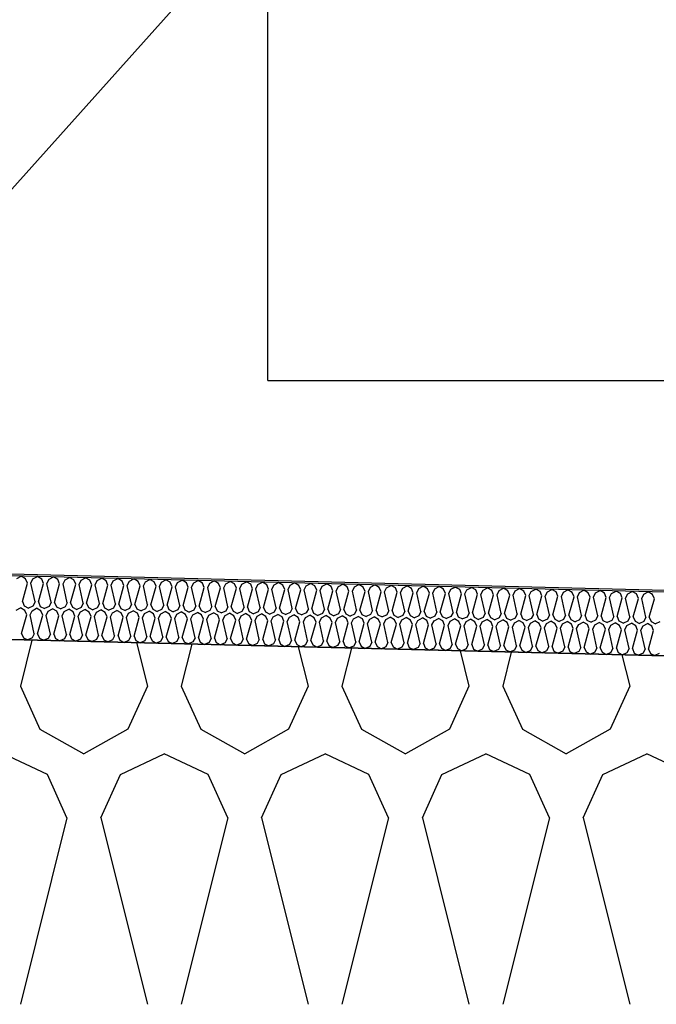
# Model space of a CAD drawing. Header units: millimetres. Extents: x -20520 to 12860, y -2780 to 10870.
# Tile 96 of 147: x -6163 to -5862, y 6656 to 7120. Entities that reach past the tile are written whole.
import ezdxf

# ---------------------------------------------------------------- set-up
doc = ezdxf.new("R2010")
doc.units = ezdxf.units.MM
doc.header["$LTSCALE"] = 0.5
doc.header["$MEASUREMENT"] = 0
doc.linetypes.add('PLINE', pattern=[0])
for name, color, linetype in [('26-- Yttertak (Skravur)(Nye konstruksjoner)', 7, 'Continuous'), ('262- Taktekking (Skravur)(Nye konstruksjoner)', 7, 'Continuous'), ('858- Detaljer', 7, 'Continuous'), ('858- Detaljer(Nye konstruksjoner)', 7, 'Continuous')]:
    doc.layers.add(name, color=color, linetype=linetype)
doc.linetypes.add('Membran', pattern='A,0,[2,A-2607.160 Prinsippsnitt fløy F1.Shx,S=0.253968,R=0,X=0,Y=0],-32,0', length=32)
doc.dimstyles.new('GENERATED_STYLE__2', dxfattribs={"dimtxt": 0.18, "dimasz": 182.4, "dimexe": 0.18, "dimexo": 0.0625, "dimgap": 0, "dimtad": 0, "dimtih": 1, "dimtoh": 1, "dimdec": 4, "dimzin": 0, "dimdsep": 46, "dimcen": 0.09, "dimadec": 0, "dimazin": 0, "dimtfac": 1, "dimtdec": 4, "dimtmove": 0, "dimatfit": 3, "dimldrblk": 'ARROWHEAD_5', "dimfxl": 1, "dimtolj": 1, "dimtzin": 0, "dimarcsym": 0})

# ---------------------------------------------------------------- blocks, each defined once
blk = doc.blocks.new('*X13')
at = {"layer": '26-- Yttertak (Skravur)(Nye konstruksjoner)', "linetype": 'PLINE'}
for p, q in [((-6157.05, 6827.67), (-6162.5, 6805.88)), ((-6107.7, 6826.43), (-6102.56, 6805.88)), ((-6081.65, 6825.78), (-6086.62, 6805.88)), ((-6031.34, 6824.52), (-6026.68, 6805.88)), ((-6006.24, 6823.9), (-6010.74, 6805.88)), ((-5954.99, 6822.62), (-5950.8, 6805.88)), ((-5930.83, 6822.01), (-5934.86, 6805.88)), ((-5878.63, 6820.71), (-5874.92, 6805.88)), ((-6162.5, 6805.88), (-6153.25, 6785.56)), ((-6102.56, 6805.88), (-6111.81, 6785.56)), ((-6086.62, 6805.88), (-6077.37, 6785.56)), ((-6026.68, 6805.88), (-6035.93, 6785.56)), ((-6010.74, 6805.88), (-6001.49, 6785.56)), ((-5950.8, 6805.88), (-5960.05, 6785.56)), ((-5934.86, 6805.88), (-5925.61, 6785.56)), ((-5874.92, 6805.88), (-5884.17, 6785.56)), ((-6153.25, 6785.56), (-6132.53, 6774)), ((-6111.81, 6785.56), (-6132.53, 6774)), ((-6077.37, 6785.56), (-6056.65, 6774)), ((-6035.93, 6785.56), (-6056.65, 6774)), ((-6001.49, 6785.56), (-5980.77, 6774)), ((-5960.05, 6785.56), (-5980.77, 6774)), ((-5925.61, 6785.56), (-5904.89, 6774)), ((-5884.17, 6785.56), (-5904.89, 6774)), ((-6149.75, 6764.19), (-6170.47, 6774)), ((-6115.31, 6764.19), (-6094.59, 6774)), ((-6073.87, 6764.19), (-6094.59, 6774)), ((-6039.43, 6764.19), (-6018.71, 6774)), ((-5997.99, 6764.19), (-6018.71, 6774)), ((-5963.55, 6764.19), (-5942.83, 6774)), ((-5922.11, 6764.19), (-5942.83, 6774)), ((-5887.68, 6764.19), (-5866.95, 6774)), ((-5846.23, 6764.19), (-5866.95, 6774)), ((-6140.5, 6743.87), (-6149.75, 6764.19)), ((-6124.56, 6743.87), (-6115.31, 6764.19)), ((-6064.62, 6743.87), (-6073.87, 6764.19)), ((-6048.68, 6743.87), (-6039.43, 6764.19)), ((-5988.74, 6743.87), (-5997.99, 6764.19)), ((-5972.8, 6743.87), (-5963.55, 6764.19)), ((-5912.86, 6743.87), (-5922.11, 6764.19)), ((-5896.92, 6743.87), (-5887.68, 6764.19)), ((-6140.5, 6743.87), (-6162.5, 6655.88)), ((-6124.56, 6743.87), (-6102.56, 6655.88)), ((-6064.62, 6743.87), (-6086.62, 6655.88)), ((-6048.68, 6743.87), (-6026.68, 6655.88)), ((-5988.74, 6743.87), (-6010.74, 6655.88)), ((-5972.8, 6743.87), (-5950.8, 6655.88)), ((-5912.86, 6743.87), (-5934.86, 6655.88)), ((-5896.92, 6743.87), (-5874.92, 6655.88))]:
    blk.add_line(p, q, dxfattribs=at)
blk = doc.blocks.new('*X23')
at = {"layer": '262- Taktekking (Skravur)(Nye konstruksjoner)', "linetype": 'PLINE'}
for p, q in [((-6164.16, 6856.7), (-6162.06, 6857.8)), ((-6160.01, 6856.59), (-6162.06, 6857.8)), ((-6161.56, 6845.8), (-6159.14, 6854.54)), ((-6159.14, 6854.54), (-6160.01, 6856.59)), ((-6157.55, 6854.5), (-6156.57, 6856.51)), ((-6155.57, 6845.65), (-6157.55, 6854.5)), ((-6156.57, 6856.51), (-6154.47, 6857.61)), ((-6152.43, 6856.4), (-6154.47, 6857.61)), ((-6153.97, 6845.61), (-6151.55, 6854.35)), ((-6151.55, 6854.35), (-6152.43, 6856.4)), ((-6149.96, 6854.31), (-6148.98, 6856.32)), ((-6147.98, 6845.46), (-6149.96, 6854.31)), ((-6148.98, 6856.32), (-6146.88, 6857.42)), ((-6144.84, 6856.21), (-6146.88, 6857.42)), ((-6146.39, 6845.42), (-6143.97, 6854.16)), ((-6143.97, 6854.16), (-6144.84, 6856.21)), ((-6142.37, 6854.12), (-6141.4, 6856.13)), ((-6140.39, 6845.27), (-6142.37, 6854.12)), ((-6141.4, 6856.13), (-6139.3, 6857.23)), ((-6137.26, 6856.02), (-6139.3, 6857.23)), ((-6138.8, 6845.23), (-6136.38, 6853.97)), ((-6136.38, 6853.97), (-6137.26, 6856.02)), ((-6134.79, 6853.93), (-6133.81, 6855.94)), ((-6132.81, 6845.08), (-6134.79, 6853.93)), ((-6133.81, 6855.94), (-6131.71, 6857.04)), ((-6129.67, 6855.83), (-6131.71, 6857.04)), ((-6131.22, 6845.04), (-6128.8, 6853.78)), ((-6128.8, 6853.78), (-6129.67, 6855.83)), ((-6127.2, 6853.74), (-6126.23, 6855.75)), ((-6125.22, 6844.89), (-6127.2, 6853.74)), ((-6126.23, 6855.75), (-6124.13, 6856.85)), ((-6122.08, 6855.65), (-6124.13, 6856.85)), ((-6123.63, 6844.85), (-6121.21, 6853.59)), ((-6121.21, 6853.59), (-6122.08, 6855.65)), ((-6119.62, 6853.55), (-6118.64, 6855.56)), ((-6117.64, 6844.7), (-6119.62, 6853.55)), ((-6118.64, 6855.56), (-6116.54, 6856.66)), ((-6114.5, 6855.46), (-6116.54, 6856.66)), ((-6113.63, 6853.4), (-6114.5, 6855.46)), ((-6112.03, 6853.36), (-6111.06, 6855.37)), ((-6111.06, 6855.37), (-6108.96, 6856.47)), ((-6106.91, 6855.27), (-6108.96, 6856.47)), ((-6106.04, 6853.21), (-6106.91, 6855.27)), ((-6104.45, 6853.17), (-6103.47, 6855.18)), ((-6103.47, 6855.18), (-6101.37, 6856.28)), ((-6099.33, 6855.08), (-6101.37, 6856.28)), ((-6098.45, 6853.02), (-6099.33, 6855.08)), ((-6096.86, 6852.98), (-6095.89, 6854.99)), ((-6095.89, 6854.99), (-6093.79, 6856.09)), ((-6091.74, 6854.89), (-6093.79, 6856.09)), ((-6090.87, 6852.83), (-6091.74, 6854.89)), ((-6089.28, 6852.79), (-6088.3, 6854.8)), ((-6088.3, 6854.8), (-6086.2, 6855.9)), ((-6084.16, 6854.7), (-6086.2, 6855.9)), ((-6083.28, 6852.64), (-6084.16, 6854.7)), ((-6081.69, 6852.6), (-6080.71, 6854.61)), ((-6080.71, 6854.61), (-6078.61, 6855.72)), ((-6076.57, 6854.51), (-6078.61, 6855.72)), ((-6075.7, 6852.45), (-6076.57, 6854.51)), ((-6074.1, 6852.41), (-6073.13, 6854.42)), ((-6073.13, 6854.42), (-6071.03, 6855.53)), ((-6068.99, 6854.32), (-6071.03, 6855.53)), ((-6068.11, 6852.26), (-6068.99, 6854.32)), ((-6066.52, 6852.22), (-6065.54, 6854.23)), ((-6065.54, 6854.23), (-6063.44, 6855.34)), ((-6061.4, 6854.13), (-6063.44, 6855.34)), ((-6060.53, 6852.07), (-6061.4, 6854.13)), ((-6058.93, 6852.03), (-6057.96, 6854.04)), ((-6057.96, 6854.04), (-6055.86, 6855.15)), ((-6053.82, 6853.94), (-6055.86, 6855.15)), ((-6052.94, 6851.88), (-6053.82, 6853.94)), ((-6051.35, 6851.84), (-6050.37, 6853.85)), ((-6050.37, 6853.85), (-6048.27, 6854.96)), ((-6046.23, 6853.75), (-6048.27, 6854.96)), ((-6045.36, 6851.69), (-6046.23, 6853.75)), ((-6043.76, 6851.65), (-6042.79, 6853.66)), ((-6042.79, 6853.66), (-6040.69, 6854.77)), ((-6038.64, 6853.56), (-6040.69, 6854.77)), ((-6037.77, 6851.5), (-6038.64, 6853.56)), ((-6035.2, 6853.47), (-6033.1, 6854.58)), ((-6031.06, 6853.37), (-6033.1, 6854.58)), ((-6027.62, 6853.28), (-6025.52, 6854.39)), ((-6023.47, 6853.18), (-6025.52, 6854.39)), ((-6020.03, 6853.09), (-6017.93, 6854.2)), ((-6015.89, 6852.99), (-6017.93, 6854.2)), ((-6012.44, 6852.9), (-6010.34, 6854.01)), ((-6008.3, 6852.8), (-6010.34, 6854.01)), ((-6004.86, 6852.71), (-6002.76, 6853.82)), ((-6000.72, 6852.61), (-6002.76, 6853.82)), ((-5997.27, 6852.53), (-5995.17, 6853.63)), ((-5993.13, 6852.42), (-5995.17, 6853.63)), ((-6116.04, 6844.66), (-6113.63, 6853.4)), ((-6110.05, 6844.51), (-6112.03, 6853.36)), ((-6108.46, 6844.47), (-6106.04, 6853.21)), ((-6102.47, 6844.32), (-6104.45, 6853.17)), ((-6100.87, 6844.28), (-6098.45, 6853.02)), ((-6094.88, 6844.13), (-6096.86, 6852.98)), ((-6093.29, 6844.09), (-6090.87, 6852.83)), ((-6087.3, 6843.94), (-6089.28, 6852.79)), ((-6085.7, 6843.9), (-6083.28, 6852.64)), ((-6079.71, 6843.75), (-6081.69, 6852.6)), ((-6078.12, 6843.71), (-6075.7, 6852.45)), ((-6072.13, 6843.56), (-6074.1, 6852.41)), ((-6070.53, 6843.52), (-6068.11, 6852.26)), ((-6064.54, 6843.37), (-6066.52, 6852.22)), ((-6062.95, 6843.33), (-6060.53, 6852.07)), ((-6056.95, 6843.18), (-6058.93, 6852.03)), ((-6055.36, 6843.14), (-6052.94, 6851.88)), ((-6049.37, 6842.99), (-6051.35, 6851.84)), ((-6047.77, 6842.95), (-6045.36, 6851.69)), ((-6041.78, 6842.8), (-6043.76, 6851.65)), ((-6040.19, 6842.76), (-6037.77, 6851.5)), ((-6036.18, 6851.46), (-6035.2, 6853.47)), ((-6034.2, 6842.61), (-6036.18, 6851.46)), ((-6032.6, 6842.57), (-6030.18, 6851.32)), ((-6030.18, 6851.32), (-6031.06, 6853.37)), ((-6028.59, 6851.28), (-6027.62, 6853.28)), ((-6026.61, 6842.42), (-6028.59, 6851.28)), ((-6025.02, 6842.38), (-6022.6, 6851.13)), ((-6022.6, 6851.13), (-6023.47, 6853.18)), ((-6021.01, 6851.09), (-6020.03, 6853.09)), ((-6019.03, 6842.23), (-6021.01, 6851.09)), ((-6017.43, 6842.19), (-6015.01, 6850.94)), ((-6015.01, 6850.94), (-6015.89, 6852.99)), ((-6013.42, 6850.9), (-6012.44, 6852.9)), ((-6011.44, 6842.04), (-6013.42, 6850.9)), ((-6009.85, 6842), (-6007.43, 6850.75)), ((-6007.43, 6850.75), (-6008.3, 6852.8)), ((-6005.83, 6850.71), (-6004.86, 6852.71)), ((-6003.86, 6841.86), (-6005.83, 6850.71)), ((-6002.26, 6841.82), (-5999.84, 6850.56)), ((-5999.84, 6850.56), (-6000.72, 6852.61)), ((-5998.25, 6850.52), (-5997.27, 6852.53)), ((-5996.27, 6841.67), (-5998.25, 6850.52)), ((-5994.68, 6841.63), (-5992.26, 6850.37)), ((-5992.26, 6850.37), (-5993.13, 6852.42)), ((-5990.66, 6850.33), (-5989.69, 6852.34)), ((-5988.68, 6841.48), (-5990.66, 6850.33)), ((-5989.69, 6852.34), (-5987.59, 6853.44)), ((-5985.55, 6852.23), (-5987.59, 6853.44)), ((-5987.09, 6841.44), (-5984.67, 6850.18)), ((-5984.67, 6850.18), (-5985.55, 6852.23)), ((-5983.08, 6850.14), (-5982.1, 6852.15)), ((-5981.1, 6841.29), (-5983.08, 6850.14)), ((-5982.1, 6852.15), (-5980, 6853.25)), ((-5977.96, 6852.04), (-5980, 6853.25)), ((-5979.51, 6841.25), (-5977.09, 6849.99)), ((-5977.09, 6849.99), (-5977.96, 6852.04)), ((-5975.49, 6849.95), (-5974.52, 6851.96)), ((-5973.51, 6841.1), (-5975.49, 6849.95)), ((-5974.52, 6851.96), (-5972.42, 6853.06)), ((-5970.37, 6851.85), (-5972.42, 6853.06)), ((-5971.92, 6841.06), (-5969.5, 6849.8)), ((-5969.5, 6849.8), (-5970.37, 6851.85)), ((-5967.91, 6849.76), (-5966.93, 6851.77)), ((-5965.93, 6840.91), (-5967.91, 6849.76)), ((-5966.93, 6851.77), (-5964.83, 6852.87)), ((-5962.79, 6851.66), (-5964.83, 6852.87)), ((-5964.33, 6840.87), (-5961.92, 6849.61)), ((-5961.92, 6849.61), (-5962.79, 6851.66)), ((-5960.32, 6849.57), (-5959.35, 6851.58)), ((-5958.34, 6840.72), (-5960.32, 6849.57)), ((-5959.35, 6851.58), (-5957.25, 6852.68)), ((-5955.2, 6851.47), (-5957.25, 6852.68)), ((-5956.75, 6840.68), (-5954.33, 6849.42)), ((-5954.33, 6849.42), (-5955.2, 6851.47)), ((-5952.74, 6849.38), (-5951.76, 6851.39)), ((-5950.76, 6840.53), (-5952.74, 6849.38)), ((-5951.76, 6851.39), (-5949.66, 6852.49)), ((-5947.62, 6851.28), (-5949.66, 6852.49)), ((-5949.16, 6840.49), (-5946.74, 6849.23)), ((-5946.74, 6849.23), (-5947.62, 6851.28)), ((-5945.15, 6849.19), (-5944.18, 6851.2)), ((-5943.17, 6840.34), (-5945.15, 6849.19)), ((-5944.18, 6851.2), (-5942.07, 6852.3)), ((-5940.03, 6851.09), (-5942.07, 6852.3)), ((-5941.58, 6840.3), (-5939.16, 6849.04)), ((-5939.16, 6849.04), (-5940.03, 6851.09)), ((-5937.56, 6849), (-5936.59, 6851.01)), ((-5935.59, 6840.15), (-5937.56, 6849)), ((-5936.59, 6851.01), (-5934.49, 6852.11)), ((-5932.45, 6850.9), (-5934.49, 6852.11)), ((-5931.57, 6848.85), (-5932.45, 6850.9)), ((-5929.98, 6848.81), (-5929, 6850.82)), ((-5929, 6850.82), (-5926.9, 6851.92)), ((-5924.86, 6850.71), (-5926.9, 6851.92)), ((-5923.99, 6848.66), (-5924.86, 6850.71)), ((-5922.39, 6848.62), (-5921.42, 6850.63)), ((-5921.42, 6850.63), (-5919.32, 6851.73)), ((-5917.28, 6850.53), (-5919.32, 6851.73)), ((-5916.4, 6848.47), (-5917.28, 6850.53)), ((-5914.81, 6848.43), (-5913.83, 6850.44)), ((-5913.83, 6850.44), (-5911.73, 6851.54)), ((-5909.69, 6850.34), (-5911.73, 6851.54)), ((-5908.82, 6848.28), (-5909.69, 6850.34)), ((-5907.22, 6848.24), (-5906.25, 6850.25)), ((-5906.25, 6850.25), (-5904.15, 6851.35)), ((-5902.1, 6850.15), (-5904.15, 6851.35)), ((-5901.23, 6848.09), (-5902.1, 6850.15)), ((-5899.64, 6848.05), (-5898.66, 6850.06)), ((-5898.66, 6850.06), (-5896.56, 6851.16)), ((-5894.52, 6849.96), (-5896.56, 6851.16)), ((-5893.65, 6847.9), (-5894.52, 6849.96)), ((-5892.05, 6847.86), (-5891.08, 6849.87)), ((-5891.08, 6849.87), (-5888.98, 6850.97)), ((-5886.93, 6849.77), (-5888.98, 6850.97)), ((-5886.06, 6847.71), (-5886.93, 6849.77)), ((-5884.47, 6847.67), (-5883.49, 6849.68)), ((-5883.49, 6849.68), (-5881.39, 6850.78)), ((-5879.35, 6849.58), (-5881.39, 6850.78)), ((-5878.47, 6847.52), (-5879.35, 6849.58)), ((-5876.88, 6847.48), (-5875.91, 6849.49)), ((-5875.91, 6849.49), (-5873.81, 6850.6)), ((-5871.76, 6849.39), (-5873.81, 6850.6)), ((-5870.89, 6847.33), (-5871.76, 6849.39)), ((-5869.3, 6847.29), (-5868.32, 6849.3)), ((-5868.32, 6849.3), (-5866.22, 6850.41)), ((-5864.18, 6849.2), (-5866.22, 6850.41)), ((-5863.3, 6847.14), (-5864.18, 6849.2)), ((-6161.56, 6845.8), (-6160.68, 6843.74)), ((-6155.57, 6845.65), (-6156.54, 6843.64)), ((-6153.97, 6845.61), (-6153.1, 6843.55)), ((-6147.98, 6845.46), (-6148.96, 6843.45)), ((-6146.39, 6845.42), (-6145.51, 6843.36)), ((-6140.39, 6845.27), (-6141.37, 6843.26)), ((-6138.8, 6845.23), (-6137.93, 6843.17)), ((-6132.81, 6845.08), (-6133.78, 6843.07)), ((-6131.22, 6845.04), (-6130.34, 6842.98)), ((-6125.22, 6844.89), (-6126.2, 6842.88)), ((-6123.63, 6844.85), (-6122.76, 6842.8)), ((-6117.64, 6844.7), (-6118.61, 6842.69)), ((-6116.04, 6844.66), (-6115.17, 6842.61)), ((-6110.05, 6844.51), (-6111.03, 6842.5)), ((-6108.46, 6844.47), (-6107.59, 6842.42)), ((-6102.47, 6844.32), (-6103.44, 6842.31)), ((-6100.87, 6844.28), (-6100, 6842.23)), ((-5933.99, 6840.11), (-5931.57, 6848.85)), ((-5928, 6839.96), (-5929.98, 6848.81)), ((-5926.41, 6839.92), (-5923.99, 6848.66)), ((-5920.41, 6839.77), (-5922.39, 6848.62)), ((-5918.82, 6839.73), (-5916.4, 6848.47)), ((-5912.83, 6839.58), (-5914.81, 6848.43)), ((-5911.24, 6839.54), (-5908.82, 6848.28)), ((-5905.24, 6839.39), (-5907.22, 6848.24)), ((-5903.65, 6839.35), (-5901.23, 6848.09)), ((-5897.66, 6839.2), (-5899.64, 6848.05)), ((-5896.06, 6839.16), (-5893.65, 6847.9)), ((-5890.07, 6839.01), (-5892.05, 6847.86)), ((-5888.48, 6838.97), (-5886.06, 6847.71)), ((-5882.49, 6838.82), (-5884.47, 6847.67)), ((-5880.89, 6838.78), (-5878.47, 6847.52)), ((-5874.9, 6838.63), (-5876.88, 6847.48)), ((-5873.31, 6838.59), (-5870.89, 6847.33)), ((-5867.32, 6838.44), (-5869.3, 6847.29)), ((-5865.72, 6838.4), (-5863.3, 6847.14)), ((-6164.53, 6841.7), (-6162.43, 6842.81)), ((-6160.39, 6841.6), (-6162.43, 6842.81)), ((-6160.68, 6843.74), (-6158.64, 6842.71)), ((-6159.51, 6839.54), (-6160.39, 6841.6)), ((-6156.54, 6843.64), (-6158.64, 6842.71)), ((-6157.92, 6839.5), (-6156.94, 6841.51)), ((-6156.94, 6841.51), (-6154.84, 6842.62)), ((-6152.8, 6841.41), (-6154.84, 6842.62)), ((-6153.1, 6843.55), (-6151.05, 6842.52)), ((-6151.93, 6839.35), (-6152.8, 6841.41)), ((-6148.96, 6843.45), (-6151.05, 6842.52)), ((-6150.33, 6839.31), (-6149.36, 6841.32)), ((-6149.36, 6841.32), (-6147.26, 6842.43)), ((-6145.22, 6841.22), (-6147.26, 6842.43)), ((-6145.51, 6843.36), (-6143.47, 6842.33)), ((-6144.34, 6839.16), (-6145.22, 6841.22)), ((-6141.37, 6843.26), (-6143.47, 6842.33)), ((-6142.75, 6839.12), (-6141.77, 6841.13)), ((-6141.77, 6841.13), (-6139.67, 6842.24)), ((-6137.63, 6841.03), (-6139.67, 6842.24)), ((-6137.93, 6843.17), (-6135.88, 6842.14)), ((-6136.76, 6838.97), (-6137.63, 6841.03)), ((-6133.78, 6843.07), (-6135.88, 6842.14)), ((-6135.16, 6838.93), (-6134.19, 6840.94)), ((-6134.19, 6840.94), (-6132.09, 6842.05)), ((-6130.05, 6840.84), (-6132.09, 6842.05)), ((-6130.34, 6842.98), (-6128.3, 6841.95)), ((-6129.17, 6838.79), (-6130.05, 6840.84)), ((-6126.2, 6842.88), (-6128.3, 6841.95)), ((-6127.58, 6838.75), (-6126.6, 6840.75)), ((-6126.6, 6840.75), (-6124.5, 6841.86)), ((-6122.46, 6840.65), (-6124.5, 6841.86)), ((-6122.76, 6842.8), (-6120.71, 6841.76)), ((-6121.59, 6838.6), (-6122.46, 6840.65)), ((-6118.61, 6842.69), (-6120.71, 6841.76)), ((-6119.99, 6838.56), (-6119.02, 6840.56)), ((-6119.02, 6840.56), (-6116.92, 6841.67)), ((-6114.87, 6840.46), (-6116.92, 6841.67)), ((-6115.17, 6842.61), (-6113.12, 6841.57)), ((-6114, 6838.41), (-6114.87, 6840.46)), ((-6111.03, 6842.5), (-6113.12, 6841.57)), ((-6112.41, 6838.37), (-6111.43, 6840.37)), ((-6111.43, 6840.37), (-6109.33, 6841.48)), ((-6107.29, 6840.27), (-6109.33, 6841.48)), ((-6107.59, 6842.42), (-6105.54, 6841.38)), ((-6106.42, 6838.22), (-6107.29, 6840.27)), ((-6103.44, 6842.31), (-6105.54, 6841.38)), ((-6104.82, 6838.18), (-6103.85, 6840.18)), ((-6103.85, 6840.18), (-6101.75, 6841.29)), ((-6099.7, 6840.08), (-6101.75, 6841.29)), ((-6100, 6842.23), (-6097.95, 6841.19)), ((-6098.83, 6838.03), (-6099.7, 6840.08)), ((-6095.86, 6842.12), (-6097.95, 6841.19)), ((-6097.24, 6837.99), (-6096.26, 6839.99)), ((-6096.26, 6839.99), (-6094.16, 6841.1)), ((-6094.88, 6844.13), (-6095.86, 6842.12)), ((-6092.12, 6839.89), (-6094.16, 6841.1)), ((-6093.29, 6844.09), (-6092.41, 6842.04)), ((-6092.41, 6842.04), (-6090.37, 6841)), ((-6091.24, 6837.84), (-6092.12, 6839.89)), ((-6088.27, 6841.93), (-6090.37, 6841)), ((-6089.65, 6837.8), (-6088.68, 6839.81)), ((-6088.68, 6839.81), (-6086.57, 6840.91)), ((-6087.3, 6843.94), (-6088.27, 6841.93)), ((-6084.53, 6839.7), (-6086.57, 6840.91)), ((-6085.7, 6843.9), (-6084.83, 6841.85)), ((-6084.83, 6841.85), (-6082.78, 6840.81)), ((-6083.66, 6837.65), (-6084.53, 6839.7)), ((-6080.69, 6841.74), (-6082.78, 6840.81)), ((-6082.06, 6837.61), (-6081.09, 6839.62)), ((-6081.09, 6839.62), (-6078.99, 6840.72)), ((-6079.71, 6843.75), (-6080.69, 6841.74)), ((-6076.95, 6839.51), (-6078.99, 6840.72)), ((-6078.12, 6843.71), (-6077.24, 6841.66)), ((-6077.24, 6841.66), (-6075.2, 6840.63)), ((-6073.1, 6841.55), (-6075.2, 6840.63)), ((-6073.5, 6839.43), (-6071.4, 6840.53)), ((-6072.13, 6843.56), (-6073.1, 6841.55)), ((-6069.36, 6839.32), (-6071.4, 6840.53)), ((-6070.53, 6843.52), (-6069.66, 6841.47)), ((-6069.66, 6841.47), (-6067.61, 6840.44)), ((-6065.51, 6841.36), (-6067.61, 6840.44)), ((-6065.92, 6839.24), (-6063.82, 6840.34)), ((-6064.54, 6843.37), (-6065.51, 6841.36)), ((-6061.78, 6839.13), (-6063.82, 6840.34)), ((-6062.95, 6843.33), (-6062.07, 6841.28)), ((-6062.07, 6841.28), (-6060.03, 6840.25)), ((-6057.93, 6841.17), (-6060.03, 6840.25)), ((-6058.33, 6839.05), (-6056.23, 6840.15)), ((-6056.95, 6843.18), (-6057.93, 6841.17)), ((-6054.19, 6838.94), (-6056.23, 6840.15)), ((-6055.36, 6843.14), (-6054.49, 6841.09)), ((-6054.49, 6841.09), (-6052.44, 6840.06)), ((-6050.34, 6840.98), (-6052.44, 6840.06)), ((-6050.75, 6838.86), (-6048.65, 6839.96)), ((-6049.37, 6842.99), (-6050.34, 6840.98)), ((-6046.6, 6838.75), (-6048.65, 6839.96)), ((-6047.77, 6842.95), (-6046.9, 6840.9)), ((-6046.9, 6840.9), (-6044.85, 6839.87)), ((-6042.76, 6840.8), (-6044.85, 6839.87)), ((-6043.16, 6838.67), (-6041.06, 6839.77)), ((-6041.78, 6842.8), (-6042.76, 6840.8)), ((-6039.02, 6838.56), (-6041.06, 6839.77)), ((-6040.19, 6842.76), (-6039.32, 6840.71)), ((-6039.32, 6840.71), (-6037.27, 6839.68)), ((-6035.17, 6840.61), (-6037.27, 6839.68)), ((-6034.2, 6842.61), (-6035.17, 6840.61)), ((-6032.6, 6842.57), (-6031.73, 6840.52)), ((-6031.73, 6840.52), (-6029.68, 6839.49)), ((-6027.59, 6840.42), (-6029.68, 6839.49)), ((-6026.61, 6842.42), (-6027.59, 6840.42)), ((-6025.02, 6842.38), (-6024.14, 6840.33)), ((-6024.14, 6840.33), (-6022.1, 6839.3)), ((-6020, 6840.23), (-6022.1, 6839.3)), ((-6019.03, 6842.23), (-6020, 6840.23)), ((-6017.43, 6842.19), (-6016.56, 6840.14)), ((-6016.56, 6840.14), (-6014.51, 6839.11)), ((-6012.42, 6840.04), (-6014.51, 6839.11)), ((-6011.44, 6842.04), (-6012.42, 6840.04)), ((-6009.85, 6842), (-6008.97, 6839.95)), ((-6008.97, 6839.95), (-6006.93, 6838.92)), ((-6004.83, 6839.85), (-6006.93, 6838.92)), ((-6003.86, 6841.86), (-6004.83, 6839.85)), ((-6002.26, 6841.82), (-6001.39, 6839.76)), ((-6001.39, 6839.76), (-5999.34, 6838.73)), ((-5997.25, 6839.66), (-5999.34, 6838.73)), ((-5996.27, 6841.67), (-5997.25, 6839.66)), ((-5994.68, 6841.63), (-5993.8, 6839.57)), ((-5988.68, 6841.48), (-5989.66, 6839.47)), ((-5987.09, 6841.44), (-5986.22, 6839.38)), ((-5981.1, 6841.29), (-5982.07, 6839.28)), ((-5979.51, 6841.25), (-5978.63, 6839.19)), ((-5973.51, 6841.1), (-5974.49, 6839.09)), ((-5971.92, 6841.06), (-5971.05, 6839)), ((-5965.93, 6840.91), (-5966.9, 6838.9)), ((-5964.33, 6840.87), (-5963.46, 6838.81)), ((-5958.34, 6840.72), (-5959.32, 6838.71)), ((-5956.75, 6840.68), (-5955.88, 6838.62)), ((-5950.76, 6840.53), (-5951.73, 6838.52)), ((-5949.16, 6840.49), (-5948.29, 6838.43)), ((-5943.17, 6840.34), (-5944.15, 6838.33)), ((-5941.58, 6840.3), (-5940.7, 6838.24)), ((-5935.59, 6840.15), (-5936.56, 6838.14)), ((-5933.99, 6840.11), (-5933.12, 6838.05)), ((-5928, 6839.96), (-5928.98, 6837.95)), ((-5926.41, 6839.92), (-5925.53, 6837.86)), ((-5920.41, 6839.77), (-5921.39, 6837.76)), ((-5918.82, 6839.73), (-5917.95, 6837.67)), ((-6161.93, 6830.8), (-6159.51, 6839.54)), ((-6155.94, 6830.65), (-6157.92, 6839.5)), ((-6154.35, 6830.61), (-6151.93, 6839.35)), ((-6148.36, 6830.46), (-6150.33, 6839.31)), ((-6146.76, 6830.42), (-6144.34, 6839.16)), ((-6140.77, 6830.27), (-6142.75, 6839.12)), ((-6139.18, 6830.23), (-6136.76, 6838.97)), ((-6133.18, 6830.08), (-6135.16, 6838.93)), ((-6131.59, 6830.04), (-6129.17, 6838.79)), ((-6125.6, 6829.89), (-6127.58, 6838.75)), ((-6124.01, 6829.85), (-6121.59, 6838.6)), ((-6118.01, 6829.7), (-6119.99, 6838.56)), ((-6116.42, 6829.66), (-6114, 6838.41)), ((-6110.43, 6829.51), (-6112.41, 6838.37)), ((-6108.83, 6829.47), (-6106.42, 6838.22)), ((-6102.84, 6829.33), (-6104.82, 6838.18)), ((-6101.25, 6829.29), (-6098.83, 6838.03)), ((-6095.26, 6829.14), (-6097.24, 6837.99)), ((-6093.66, 6829.1), (-6091.24, 6837.84)), ((-6087.67, 6828.95), (-6089.65, 6837.8)), ((-6086.08, 6828.91), (-6083.66, 6837.65)), ((-6080.09, 6828.76), (-6082.06, 6837.61)), ((-6078.49, 6828.72), (-6076.07, 6837.46)), ((-6076.07, 6837.46), (-6076.95, 6839.51)), ((-6074.48, 6837.42), (-6073.5, 6839.43)), ((-6072.5, 6828.57), (-6074.48, 6837.42)), ((-6070.91, 6828.53), (-6068.49, 6837.27)), ((-6068.49, 6837.27), (-6069.36, 6839.32)), ((-6066.89, 6837.23), (-6065.92, 6839.24)), ((-6064.91, 6828.38), (-6066.89, 6837.23)), ((-6063.32, 6828.34), (-6060.9, 6837.08)), ((-6060.9, 6837.08), (-6061.78, 6839.13)), ((-6059.31, 6837.04), (-6058.33, 6839.05)), ((-6057.33, 6828.19), (-6059.31, 6837.04)), ((-6055.74, 6828.15), (-6053.32, 6836.89)), ((-6053.32, 6836.89), (-6054.19, 6838.94)), ((-6051.72, 6836.85), (-6050.75, 6838.86)), ((-6049.74, 6828), (-6051.72, 6836.85)), ((-6048.15, 6827.96), (-6045.73, 6836.7)), ((-6045.73, 6836.7), (-6046.6, 6838.75)), ((-6044.14, 6836.66), (-6043.16, 6838.67)), ((-6042.16, 6827.81), (-6044.14, 6836.66)), ((-6040.56, 6827.77), (-6038.15, 6836.51)), ((-6038.15, 6836.51), (-6039.02, 6838.56)), ((-6036.55, 6836.47), (-6035.58, 6838.48)), ((-6034.57, 6827.62), (-6036.55, 6836.47)), ((-6035.58, 6838.48), (-6033.48, 6839.58)), ((-6031.43, 6838.37), (-6033.48, 6839.58)), ((-6032.98, 6827.58), (-6030.56, 6836.32)), ((-6030.56, 6836.32), (-6031.43, 6838.37)), ((-6028.97, 6836.28), (-6027.99, 6838.29)), ((-6026.99, 6827.43), (-6028.97, 6836.28)), ((-6027.99, 6838.29), (-6025.89, 6839.39)), ((-6023.85, 6838.18), (-6025.89, 6839.39)), ((-6025.39, 6827.39), (-6022.97, 6836.13)), ((-6022.97, 6836.13), (-6023.85, 6838.18)), ((-6021.38, 6836.09), (-6020.41, 6838.1)), ((-6019.4, 6827.24), (-6021.38, 6836.09)), ((-6020.41, 6838.1), (-6018.3, 6839.2)), ((-6016.26, 6838), (-6018.3, 6839.2)), ((-6017.81, 6827.2), (-6015.39, 6835.94)), ((-6015.39, 6835.94), (-6016.26, 6838)), ((-6013.8, 6835.9), (-6012.82, 6837.91)), ((-6011.82, 6827.05), (-6013.8, 6835.9)), ((-6012.82, 6837.91), (-6010.72, 6839.01)), ((-6008.68, 6837.81), (-6010.72, 6839.01)), ((-6010.22, 6827.01), (-6007.8, 6835.75)), ((-6007.8, 6835.75), (-6008.68, 6837.81)), ((-6006.21, 6835.71), (-6005.23, 6837.72)), ((-6004.23, 6826.86), (-6006.21, 6835.71)), ((-6005.23, 6837.72), (-6003.13, 6838.82)), ((-6001.09, 6837.62), (-6003.13, 6838.82)), ((-6002.64, 6826.82), (-6000.22, 6835.56)), ((-6000.22, 6835.56), (-6001.09, 6837.62)), ((-5998.62, 6835.52), (-5997.65, 6837.53)), ((-5996.64, 6826.67), (-5998.62, 6835.52)), ((-5997.65, 6837.53), (-5995.55, 6838.63)), ((-5993.51, 6837.43), (-5995.55, 6838.63)), ((-5995.05, 6826.63), (-5992.63, 6835.37)), ((-5993.8, 6839.57), (-5991.76, 6838.54)), ((-5992.63, 6835.37), (-5993.51, 6837.43)), ((-5989.66, 6839.47), (-5991.76, 6838.54)), ((-5991.04, 6835.33), (-5990.06, 6837.34)), ((-5989.06, 6826.48), (-5991.04, 6835.33)), ((-5990.06, 6837.34), (-5987.96, 6838.44)), ((-5985.92, 6837.24), (-5987.96, 6838.44)), ((-5987.47, 6826.44), (-5985.05, 6835.18)), ((-5986.22, 6839.38), (-5984.17, 6838.35)), ((-5985.05, 6835.18), (-5985.92, 6837.24)), ((-5982.07, 6839.28), (-5984.17, 6838.35)), ((-5983.45, 6835.14), (-5982.48, 6837.15)), ((-5981.47, 6826.29), (-5983.45, 6835.14)), ((-5982.48, 6837.15), (-5980.38, 6838.25)), ((-5978.33, 6837.05), (-5980.38, 6838.25)), ((-5979.88, 6826.25), (-5977.46, 6834.99)), ((-5978.63, 6839.19), (-5976.58, 6838.16)), ((-5977.46, 6834.99), (-5978.33, 6837.05)), ((-5974.49, 6839.09), (-5976.58, 6838.16)), ((-5975.87, 6834.95), (-5974.89, 6836.96)), ((-5973.89, 6826.1), (-5975.87, 6834.95)), ((-5974.89, 6836.96), (-5972.79, 6838.07)), ((-5970.75, 6836.86), (-5972.79, 6838.07)), ((-5971.05, 6839), (-5969, 6837.97)), ((-5969.88, 6834.8), (-5970.75, 6836.86)), ((-5966.9, 6838.9), (-5969, 6837.97)), ((-5968.28, 6834.76), (-5967.31, 6836.77)), ((-5967.31, 6836.77), (-5965.21, 6837.88)), ((-5963.16, 6836.67), (-5965.21, 6837.88)), ((-5963.46, 6838.81), (-5961.41, 6837.78)), ((-5962.29, 6834.61), (-5963.16, 6836.67)), ((-5959.32, 6838.71), (-5961.41, 6837.78)), ((-5960.7, 6834.57), (-5959.72, 6836.58)), ((-5959.72, 6836.58), (-5957.62, 6837.69)), ((-5955.58, 6836.48), (-5957.62, 6837.69)), ((-5955.88, 6838.62), (-5953.83, 6837.59)), ((-5954.7, 6834.42), (-5955.58, 6836.48)), ((-5951.73, 6838.52), (-5953.83, 6837.59)), ((-5953.11, 6834.38), (-5952.14, 6836.39)), ((-5952.14, 6836.39), (-5950.04, 6837.5)), ((-5947.99, 6836.29), (-5950.04, 6837.5)), ((-5948.29, 6838.43), (-5946.24, 6837.4)), ((-5947.12, 6834.23), (-5947.99, 6836.29)), ((-5944.15, 6838.33), (-5946.24, 6837.4)), ((-5945.53, 6834.19), (-5944.55, 6836.2)), ((-5944.55, 6836.2), (-5942.45, 6837.31)), ((-5940.41, 6836.1), (-5942.45, 6837.31)), ((-5940.7, 6838.24), (-5938.66, 6837.21)), ((-5939.53, 6834.04), (-5940.41, 6836.1)), ((-5936.56, 6838.14), (-5938.66, 6837.21)), ((-5937.94, 6834), (-5936.96, 6836.01)), ((-5936.96, 6836.01), (-5934.86, 6837.12)), ((-5932.82, 6835.91), (-5934.86, 6837.12)), ((-5933.12, 6838.05), (-5931.07, 6837.02)), ((-5931.95, 6833.85), (-5932.82, 6835.91)), ((-5928.98, 6837.95), (-5931.07, 6837.02)), ((-5930.35, 6833.81), (-5929.38, 6835.82)), ((-5929.38, 6835.82), (-5927.28, 6836.93)), ((-5925.24, 6835.72), (-5927.28, 6836.93)), ((-5925.53, 6837.86), (-5923.49, 6836.83)), ((-5924.36, 6833.66), (-5925.24, 6835.72)), ((-5921.39, 6837.76), (-5923.49, 6836.83)), ((-5922.77, 6833.63), (-5921.79, 6835.63)), ((-5921.79, 6835.63), (-5919.69, 6836.74)), ((-5917.65, 6835.53), (-5919.69, 6836.74)), ((-5917.95, 6837.67), (-5915.9, 6836.64)), ((-5916.78, 6833.48), (-5917.65, 6835.53)), ((-5913.8, 6837.57), (-5915.9, 6836.64)), ((-5915.18, 6833.44), (-5914.21, 6835.44)), ((-5914.21, 6835.44), (-5912.11, 6836.55)), ((-5912.83, 6839.58), (-5913.8, 6837.57)), ((-5910.06, 6835.34), (-5912.11, 6836.55)), ((-5911.24, 6839.54), (-5910.36, 6837.49)), ((-5910.36, 6837.49), (-5908.31, 6836.45)), ((-5909.19, 6833.29), (-5910.06, 6835.34)), ((-5906.22, 6837.38), (-5908.31, 6836.45)), ((-5907.6, 6833.25), (-5906.62, 6835.25)), ((-5906.62, 6835.25), (-5904.52, 6836.36)), ((-5905.24, 6839.39), (-5906.22, 6837.38)), ((-5902.48, 6835.15), (-5904.52, 6836.36)), ((-5903.65, 6839.35), (-5902.78, 6837.3)), ((-5902.78, 6837.3), (-5900.73, 6836.26)), ((-5901.61, 6833.1), (-5902.48, 6835.15)), ((-5898.63, 6837.19), (-5900.73, 6836.26)), ((-5900.01, 6833.06), (-5899.04, 6835.06)), ((-5899.04, 6835.06), (-5896.94, 6836.17)), ((-5897.66, 6839.2), (-5898.63, 6837.19)), ((-5894.89, 6834.96), (-5896.94, 6836.17)), ((-5896.06, 6839.16), (-5895.19, 6837.11)), ((-5895.19, 6837.11), (-5893.14, 6836.07)), ((-5894.02, 6832.91), (-5894.89, 6834.96)), ((-5891.05, 6837), (-5893.14, 6836.07)), ((-5891.45, 6834.87), (-5889.35, 6835.98)), ((-5890.07, 6839.01), (-5891.05, 6837)), ((-5887.31, 6834.77), (-5889.35, 6835.98)), ((-5888.48, 6838.97), (-5887.61, 6836.92)), ((-5887.61, 6836.92), (-5885.56, 6835.88)), ((-5883.46, 6836.81), (-5885.56, 6835.88)), ((-5883.87, 6834.69), (-5881.77, 6835.79)), ((-5882.49, 6838.82), (-5883.46, 6836.81)), ((-5879.72, 6834.58), (-5881.77, 6835.79)), ((-5880.89, 6838.78), (-5880.02, 6836.73)), ((-5880.02, 6836.73), (-5877.97, 6835.69)), ((-5875.88, 6836.62), (-5877.97, 6835.69)), ((-5876.28, 6834.5), (-5874.18, 6835.6)), ((-5874.9, 6838.63), (-5875.88, 6836.62)), ((-5872.14, 6834.39), (-5874.18, 6835.6)), ((-5873.31, 6838.59), (-5872.43, 6836.54)), ((-5872.43, 6836.54), (-5870.39, 6835.5)), ((-5868.29, 6836.43), (-5870.39, 6835.5)), ((-5868.69, 6834.31), (-5866.59, 6835.41)), ((-5867.32, 6838.44), (-5868.29, 6836.43)), ((-5864.55, 6834.2), (-5866.59, 6835.41)), ((-5865.72, 6838.4), (-5864.85, 6836.35)), ((-5864.85, 6836.35), (-5862.8, 6835.32)), ((-5860.71, 6836.24), (-5862.8, 6835.32)), ((-6161.93, 6830.8), (-6161.06, 6828.75)), ((-6155.94, 6830.65), (-6156.92, 6828.64)), ((-6154.35, 6830.61), (-6153.47, 6828.56)), ((-6148.36, 6830.46), (-6149.33, 6828.45)), ((-6146.76, 6830.42), (-6145.89, 6828.37)), ((-5972.29, 6826.06), (-5969.88, 6834.8)), ((-5966.3, 6825.91), (-5968.28, 6834.76)), ((-5964.71, 6825.87), (-5962.29, 6834.61)), ((-5958.72, 6825.72), (-5960.7, 6834.57)), ((-5957.12, 6825.68), (-5954.7, 6834.42)), ((-5951.13, 6825.53), (-5953.11, 6834.38)), ((-5949.54, 6825.49), (-5947.12, 6834.23)), ((-5943.55, 6825.34), (-5945.53, 6834.19)), ((-5941.95, 6825.3), (-5939.53, 6834.04)), ((-5935.96, 6825.15), (-5937.94, 6834)), ((-5934.37, 6825.11), (-5931.95, 6833.85)), ((-5928.38, 6824.96), (-5930.35, 6833.81)), ((-5926.78, 6824.92), (-5924.36, 6833.66)), ((-5920.79, 6824.77), (-5922.77, 6833.63)), ((-5919.2, 6824.73), (-5916.78, 6833.48)), ((-5913.2, 6824.58), (-5915.18, 6833.44)), ((-5911.61, 6824.54), (-5909.19, 6833.29)), ((-5905.62, 6824.39), (-5907.6, 6833.25)), ((-5904.02, 6824.35), (-5901.61, 6833.1)), ((-5898.03, 6824.2), (-5900.01, 6833.06)), ((-5896.44, 6824.17), (-5894.02, 6832.91)), ((-5892.43, 6832.87), (-5891.45, 6834.87)), ((-5890.45, 6824.02), (-5892.43, 6832.87)), ((-5888.85, 6823.98), (-5886.43, 6832.72)), ((-5886.43, 6832.72), (-5887.31, 6834.77)), ((-5884.84, 6832.68), (-5883.87, 6834.69)), ((-5882.86, 6823.83), (-5884.84, 6832.68)), ((-5881.27, 6823.79), (-5878.85, 6832.53)), ((-5878.85, 6832.53), (-5879.72, 6834.58)), ((-5877.26, 6832.49), (-5876.28, 6834.5)), ((-5875.28, 6823.64), (-5877.26, 6832.49)), ((-5873.68, 6823.6), (-5871.26, 6832.34)), ((-5871.26, 6832.34), (-5872.14, 6834.39)), ((-5869.67, 6832.3), (-5868.69, 6834.31)), ((-5867.69, 6823.45), (-5869.67, 6832.3)), ((-5866.1, 6823.41), (-5863.68, 6832.15)), ((-5863.68, 6832.15), (-5864.55, 6834.2)), ((-6161.06, 6828.75), (-6159.01, 6827.72)), ((-6156.92, 6828.64), (-6159.01, 6827.72)), ((-6153.47, 6828.56), (-6151.43, 6827.53)), ((-6149.33, 6828.45), (-6151.43, 6827.53)), ((-6145.89, 6828.37), (-6143.84, 6827.34)), ((-6141.75, 6828.27), (-6143.84, 6827.34)), ((-6140.77, 6830.27), (-6141.75, 6828.27)), ((-6139.18, 6830.23), (-6138.3, 6828.18)), ((-6138.3, 6828.18), (-6136.26, 6827.15)), ((-6134.16, 6828.08), (-6136.26, 6827.15)), ((-6133.18, 6830.08), (-6134.16, 6828.08)), ((-6131.59, 6830.04), (-6130.72, 6827.99)), ((-6130.72, 6827.99), (-6128.67, 6826.96)), ((-6126.57, 6827.89), (-6128.67, 6826.96)), ((-6125.6, 6829.89), (-6126.57, 6827.89)), ((-6124.01, 6829.85), (-6123.13, 6827.8)), ((-6123.13, 6827.8), (-6121.08, 6826.77)), ((-6118.99, 6827.7), (-6121.08, 6826.77)), ((-6118.01, 6829.7), (-6118.99, 6827.7)), ((-6116.42, 6829.66), (-6115.55, 6827.61)), ((-6115.55, 6827.61), (-6113.5, 6826.58)), ((-6111.4, 6827.51), (-6113.5, 6826.58)), ((-6110.43, 6829.51), (-6111.4, 6827.51)), ((-6108.83, 6829.47), (-6107.96, 6827.42)), ((-6107.96, 6827.42), (-6105.91, 6826.39)), ((-6103.82, 6827.32), (-6105.91, 6826.39)), ((-6102.84, 6829.33), (-6103.82, 6827.32)), ((-6101.25, 6829.29), (-6100.37, 6827.23)), ((-6100.37, 6827.23), (-6098.33, 6826.2)), ((-6096.23, 6827.13), (-6098.33, 6826.2)), ((-6095.26, 6829.14), (-6096.23, 6827.13)), ((-6093.66, 6829.1), (-6092.79, 6827.04)), ((-6092.79, 6827.04), (-6090.74, 6826.01)), ((-6088.65, 6826.94), (-6090.74, 6826.01)), ((-6087.67, 6828.95), (-6088.65, 6826.94)), ((-6086.08, 6828.91), (-6085.2, 6826.85)), ((-6085.2, 6826.85), (-6083.16, 6825.82)), ((-6081.06, 6826.75), (-6083.16, 6825.82)), ((-6080.09, 6828.76), (-6081.06, 6826.75)), ((-6078.49, 6828.72), (-6077.62, 6826.66)), ((-6077.62, 6826.66), (-6075.57, 6825.63)), ((-6073.48, 6826.56), (-6075.57, 6825.63)), ((-6072.5, 6828.57), (-6073.48, 6826.56)), ((-6070.91, 6828.53), (-6070.03, 6826.47)), ((-6070.03, 6826.47), (-6067.99, 6825.44)), ((-6065.89, 6826.37), (-6067.99, 6825.44)), ((-6064.91, 6828.38), (-6065.89, 6826.37)), ((-6063.32, 6828.34), (-6062.45, 6826.28)), ((-6062.45, 6826.28), (-6060.4, 6825.25)), ((-6058.3, 6826.18), (-6060.4, 6825.25)), ((-6057.33, 6828.19), (-6058.3, 6826.18)), ((-6055.74, 6828.15), (-6054.86, 6826.09)), ((-6054.86, 6826.09), (-6052.81, 6825.06)), ((-6050.72, 6825.99), (-6052.81, 6825.06)), ((-6049.74, 6828), (-6050.72, 6825.99)), ((-6048.15, 6827.96), (-6047.28, 6825.9)), ((-6047.28, 6825.9), (-6045.23, 6824.87)), ((-6043.13, 6825.8), (-6045.23, 6824.87)), ((-6042.16, 6827.81), (-6043.13, 6825.8)), ((-6040.56, 6827.77), (-6039.69, 6825.71)), ((-6039.69, 6825.71), (-6037.64, 6824.68)), ((-6034.57, 6827.62), (-6035.55, 6825.61)), ((-6032.98, 6827.58), (-6032.11, 6825.52)), ((-6026.99, 6827.43), (-6027.96, 6825.42)), ((-6025.39, 6827.39), (-6024.52, 6825.33)), ((-6019.4, 6827.24), (-6020.38, 6825.23)), ((-6017.81, 6827.2), (-6016.93, 6825.14)), ((-6011.82, 6827.05), (-6012.79, 6825.04)), ((-6010.22, 6827.01), (-6009.35, 6824.96)), ((-6004.23, 6826.86), (-6005.21, 6824.85)), ((-6002.64, 6826.82), (-6001.76, 6824.77)), ((-5996.64, 6826.67), (-5997.62, 6824.66)), ((-5995.05, 6826.63), (-5994.18, 6824.58)), ((-5989.06, 6826.48), (-5990.03, 6824.47)), ((-5987.47, 6826.44), (-5986.59, 6824.39)), ((-5981.47, 6826.29), (-5982.45, 6824.28)), ((-5979.88, 6826.25), (-5979.01, 6824.2)), ((-5973.89, 6826.1), (-5974.86, 6824.09)), ((-5972.29, 6826.06), (-5971.42, 6824.01)), ((-5966.3, 6825.91), (-5967.28, 6823.9)), ((-5964.71, 6825.87), (-5963.84, 6823.82)), ((-5958.72, 6825.72), (-5959.69, 6823.71)), ((-5957.12, 6825.68), (-5956.25, 6823.63)), ((-6035.55, 6825.61), (-6037.64, 6824.68)), ((-6032.11, 6825.52), (-6030.06, 6824.49)), ((-6027.96, 6825.42), (-6030.06, 6824.49)), ((-6024.52, 6825.33), (-6022.47, 6824.3)), ((-6020.38, 6825.23), (-6022.47, 6824.3)), ((-6016.93, 6825.14), (-6014.89, 6824.11)), ((-6012.79, 6825.04), (-6014.89, 6824.11)), ((-6009.35, 6824.96), (-6007.3, 6823.92)), ((-6005.21, 6824.85), (-6007.3, 6823.92)), ((-6001.76, 6824.77), (-5999.72, 6823.73)), ((-5997.62, 6824.66), (-5999.72, 6823.73)), ((-5994.18, 6824.58), (-5992.13, 6823.54)), ((-5990.03, 6824.47), (-5992.13, 6823.54)), ((-5986.59, 6824.39), (-5984.54, 6823.35)), ((-5982.45, 6824.28), (-5984.54, 6823.35)), ((-5979.01, 6824.2), (-5976.96, 6823.16)), ((-5974.86, 6824.09), (-5976.96, 6823.16)), ((-5971.42, 6824.01), (-5969.37, 6822.97)), ((-5967.28, 6823.9), (-5969.37, 6822.97)), ((-5963.84, 6823.82), (-5961.79, 6822.79)), ((-5959.69, 6823.71), (-5961.79, 6822.79)), ((-5956.25, 6823.63), (-5954.2, 6822.6)), ((-5952.11, 6823.52), (-5954.2, 6822.6)), ((-5951.13, 6825.53), (-5952.11, 6823.52)), ((-5949.54, 6825.49), (-5948.66, 6823.44)), ((-5948.66, 6823.44), (-5946.62, 6822.41)), ((-5944.52, 6823.33), (-5946.62, 6822.41)), ((-5943.55, 6825.34), (-5944.52, 6823.33)), ((-5941.95, 6825.3), (-5941.08, 6823.25)), ((-5941.08, 6823.25), (-5939.03, 6822.22)), ((-5936.94, 6823.14), (-5939.03, 6822.22)), ((-5935.96, 6825.15), (-5936.94, 6823.14)), ((-5934.37, 6825.11), (-5933.49, 6823.06)), ((-5933.49, 6823.06), (-5931.45, 6822.03)), ((-5929.35, 6822.96), (-5931.45, 6822.03)), ((-5928.38, 6824.96), (-5929.35, 6822.96)), ((-5926.78, 6824.92), (-5925.91, 6822.87)), ((-5925.91, 6822.87), (-5923.86, 6821.84)), ((-5921.76, 6822.77), (-5923.86, 6821.84)), ((-5920.79, 6824.77), (-5921.76, 6822.77)), ((-5919.2, 6824.73), (-5918.32, 6822.68)), ((-5918.32, 6822.68), (-5916.28, 6821.65)), ((-5914.18, 6822.58), (-5916.28, 6821.65)), ((-5913.2, 6824.58), (-5914.18, 6822.58)), ((-5911.61, 6824.54), (-5910.74, 6822.49)), ((-5910.74, 6822.49), (-5908.69, 6821.46)), ((-5906.59, 6822.39), (-5908.69, 6821.46)), ((-5905.62, 6824.39), (-5906.59, 6822.39)), ((-5904.02, 6824.35), (-5903.15, 6822.3)), ((-5903.15, 6822.3), (-5901.1, 6821.27)), ((-5899.01, 6822.2), (-5901.1, 6821.27)), ((-5898.03, 6824.2), (-5899.01, 6822.2)), ((-5896.44, 6824.17), (-5895.57, 6822.11)), ((-5895.57, 6822.11), (-5893.52, 6821.08)), ((-5891.42, 6822.01), (-5893.52, 6821.08)), ((-5890.45, 6824.02), (-5891.42, 6822.01)), ((-5888.85, 6823.98), (-5887.98, 6821.92)), ((-5887.98, 6821.92), (-5885.93, 6820.89)), ((-5883.84, 6821.82), (-5885.93, 6820.89)), ((-5882.86, 6823.83), (-5883.84, 6821.82)), ((-5881.27, 6823.79), (-5880.39, 6821.73)), ((-5880.39, 6821.73), (-5878.35, 6820.7)), ((-5876.25, 6821.63), (-5878.35, 6820.7)), ((-5875.28, 6823.64), (-5876.25, 6821.63)), ((-5873.68, 6823.6), (-5872.81, 6821.54)), ((-5872.81, 6821.54), (-5870.76, 6820.51)), ((-5868.67, 6821.44), (-5870.76, 6820.51)), ((-5867.69, 6823.45), (-5868.67, 6821.44)), ((-5866.1, 6823.41), (-5865.22, 6821.35)), ((-5865.22, 6821.35), (-5863.18, 6820.32)), ((-5861.08, 6821.25), (-5863.18, 6820.32))]:
    blk.add_line(p, q, dxfattribs=at)
blk = doc.blocks.new('ARROWHEAD_5')
at = {"linetype": 'Continuous'}
blk.add_hatch(color=256, dxfattribs=at).paths.add_polyline_path([(-1, 0.2679), (0, 0), (-1, -0.2679)])
blk.add_line((0, 0), (-1, 0), dxfattribs=at)

msp = doc.modelspace()

# ---------------------------------------------------------------- linework, layer by layer
at = {"layer": '26-- Yttertak (Skravur)(Nye konstruksjoner)', "linetype": 'PLINE', "flags": 128}
msp.add_lwpolyline([(-6245.74, 6472), (-730, 6472), (-730, 6691.99), (-6245.74, 6829.88)], close=True, dxfattribs=at)
at = {"layer": '262- Taktekking (Skravur)(Nye konstruksjoner)', "linetype": 'PLINE', "flags": 128}
msp.add_lwpolyline([(-6245.74, 6829.88), (-730, 6691.99), (-730, 6722), (-6245.74, 6859.89)], close=True, dxfattribs=at)
at = {"layer": '858- Detaljer', "linetype": 'PLINE'}
msp.add_line((-6045.74, 6950), (-230, 6950), dxfattribs=at)
at = {"layer": '858- Detaljer(Nye konstruksjoner)', "linetype": 'PLINE'}
msp.add_line((-6045.74, 6950), (-6045.74, 7272.06), dxfattribs=at)
at = {"layer": '858- Detaljer(Nye konstruksjoner)', "linetype": 'Membran'}
msp.add_lwpolyline([(-13179, 8522.78), (-13179, 8579.38), (-12879, 8541.5), (-12879, 8275.33), (-6224.74, 7036.03), (-6224.74, 6860.37), (-729, 6722.98), (-729, 6653), (-231, 6653), (-231, 6950)], dxfattribs=at)

# ---------------------------------------------------------------- block references
at = {"layer": '26-- Yttertak (Skravur)(Nye konstruksjoner)', "linetype": 'PLINE'}
msp.add_blockref('*X13', (0, 0), dxfattribs=at)
at = {"layer": '262- Taktekking (Skravur)(Nye konstruksjoner)', "linetype": 'PLINE'}
msp.add_blockref('*X23', (0, 0), dxfattribs=at)

# ---------------------------------------------------------------- leaders
at = {"layer": '858- Detaljer(Nye konstruksjoner)', "linetype": 'PLINE', "annotation_type": 0, "has_hookline": 1, "hookline_direction": 0, "text_width": 529.5}
msp.add_leader([(-6348.76, 6836.91), (-5725.85, 7532.36), (-5824.38, 7459.82), (-5641.98, 7459.82)], dimstyle='GENERATED_STYLE__2', dxfattribs=at)

doc.saveas('drawing.dxf')
